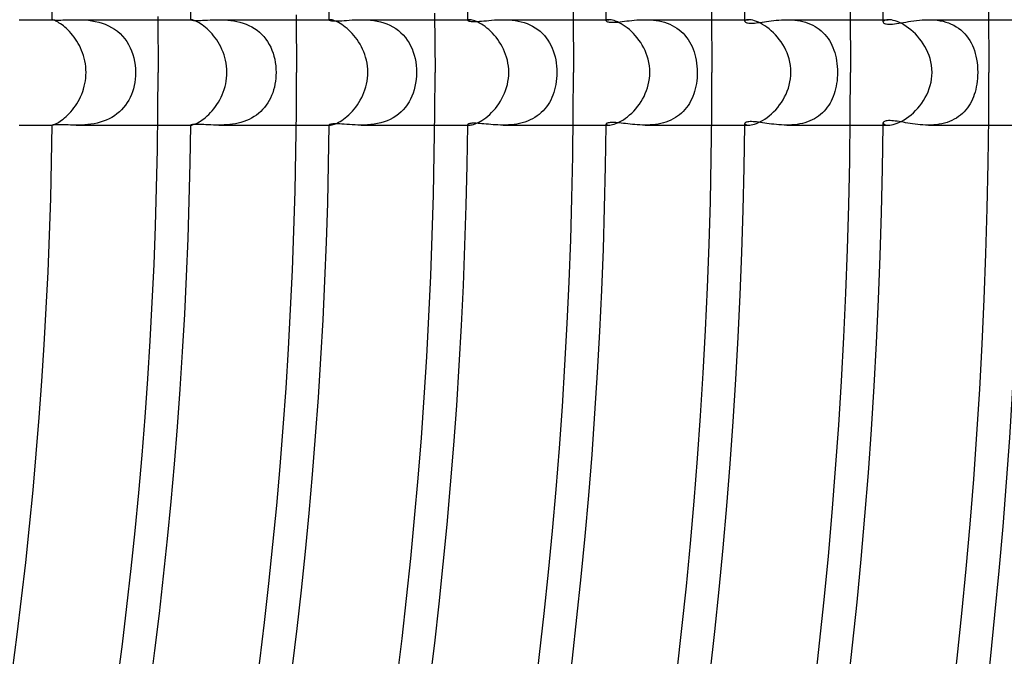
# Model space of a CAD drawing. Header units: millimetres. Extents: x -310 to 310, y -273 to 273.
# Tile 76 of 84: x 169 to 207, y -22 to 2. Entities that reach past the tile are written whole.
import ezdxf

# ---------------------------------------------------------------- set-up
doc = ezdxf.new("R2010")
doc.units = ezdxf.units.MM
doc.layers.add('HIDDEN', color=7, linetype='Continuous')
doc.layers.add('THICK', color=7, linetype='Continuous')

msp = doc.modelspace()

# ---------------------------------------------------------------- linework, layer by layer
at = {"layer": 'HIDDEN'}
for p, q in [((170.488, 2), (170.488, 2)), ((170.488, 2), (170.488, 2)), ((170.488, 2), (170.488, 2)), ((170.488, 2), (170.488, 2)), ((170.488, 2), (170.488, 2)), ((170.488, 2), (170.488, 2)), ((170.488, 2), (170.493, 1.999)), ((170.493, 1.999), (170.508, 1.996)), ((170.508, 1.996), (170.533, 1.993)), ((170.533, 1.993), (170.569, 1.99)), ((170.569, 1.99), (170.614, 1.987)), ((170.614, 1.987), (170.67, 1.985)), ((170.67, 1.985), (170.735, 1.985)), ((170.735, 1.985), (170.81, 1.986)), ((170.81, 1.986), (170.893, 1.988)), ((170.893, 1.988), (170.983, 1.991)), ((170.983, 1.991), (171.079, 1.994)), ((171.079, 1.994), (171.181, 1.997)), ((171.181, 1.997), (171.287, 1.999)), ((171.287, 1.999), (171.398, 2)), ((171.398, 2), (171.51, 1.999)), ((171.398, 2), (174.489, 2)), ((171.51, 1.999), (171.627, 1.995)), ((171.627, 1.995), (171.746, 1.988)), ((171.746, 1.988), (171.87, 1.976)), ((171.87, 1.976), (171.995, 1.959)), ((171.995, 1.959), (172.122, 1.936)), ((172.122, 1.936), (172.25, 1.906)), ((172.25, 1.906), (172.377, 1.869)), ((172.377, 1.869), (172.502, 1.824)), ((175.74, 1.999), (175.739, 1.998)), ((175.739, 1.998), (175.739, 1.997)), ((175.739, 1.997), (175.743, 1.993)), ((175.741, 1.999), (175.74, 1.999)), ((175.743, 2), (175.741, 1.999)), ((175.746, 2), (175.743, 2)), ((175.743, 1.993), (175.755, 1.989)), ((175.749, 2), (175.746, 2)), ((175.755, 1.989), (175.777, 1.984)), ((175.777, 1.984), (175.807, 1.979)), ((175.807, 1.979), (175.847, 1.975)), ((175.847, 1.975), (175.897, 1.972)), ((175.897, 1.972), (175.957, 1.971)), ((175.957, 1.971), (176.028, 1.971)), ((176.028, 1.971), (176.106, 1.973)), ((176.106, 1.973), (176.19, 1.977)), ((176.19, 1.977), (176.281, 1.981)), ((176.281, 1.981), (176.377, 1.986)), ((176.377, 1.986), (176.478, 1.991)), ((176.478, 1.991), (176.583, 1.996)), ((176.583, 1.996), (176.692, 1.999)), ((176.692, 1.999), (176.804, 2)), ((176.804, 2), (176.914, 1.999)), ((176.804, 2), (179.739, 2)), ((176.914, 1.999), (177.026, 1.995)), ((177.026, 1.995), (177.14, 1.987)), ((177.14, 1.987), (177.255, 1.975)), ((177.255, 1.975), (177.372, 1.958)), ((177.372, 1.958), (177.489, 1.936)), ((177.489, 1.936), (177.606, 1.908)), ((177.606, 1.908), (177.722, 1.874)), ((177.722, 1.874), (177.835, 1.833)), ((180.99, 1.993), (180.989, 1.99)), ((180.989, 1.99), (180.993, 1.984)), ((180.993, 1.995), (180.99, 1.993)), ((180.997, 1.997), (180.993, 1.995)), ((180.993, 1.984), (181.003, 1.978)), ((181.004, 1.999), (180.997, 1.997)), ((181.003, 1.978), (181.022, 1.971)), ((181.012, 2), (181.004, 1.999)), ((181.021, 2), (181.012, 2)), ((181.022, 1.971), (181.048, 1.965)), ((181.048, 1.965), (181.082, 1.96)), ((181.082, 1.96), (181.125, 1.955)), ((181.125, 1.955), (181.176, 1.953)), ((181.176, 1.953), (181.237, 1.952)), ((181.237, 1.952), (181.305, 1.954)), ((181.305, 1.954), (181.38, 1.957)), ((181.38, 1.957), (181.463, 1.962)), ((181.463, 1.962), (181.552, 1.968)), ((181.552, 1.968), (181.648, 1.975)), ((181.648, 1.975), (181.75, 1.982)), ((181.75, 1.982), (181.856, 1.989)), ((181.856, 1.989), (181.967, 1.995)), ((181.967, 1.995), (182.081, 1.999)), ((182.081, 1.999), (182.198, 2)), ((182.198, 2), (182.317, 1.998)), ((182.198, 2), (184.989, 2)), ((182.317, 1.998), (182.438, 1.993)), ((182.438, 1.993), (182.56, 1.983)), ((182.56, 1.983), (182.684, 1.967)), ((182.684, 1.967), (182.809, 1.945)), ((182.809, 1.945), (182.933, 1.917)), ((182.933, 1.917), (183.055, 1.881)), ((183.055, 1.881), (183.175, 1.838)), ((186.241, 1.984), (186.239, 1.978)), ((186.239, 1.978), (186.243, 1.97)), ((186.247, 1.989), (186.241, 1.984)), ((186.243, 1.97), (186.253, 1.962)), ((186.255, 1.994), (186.247, 1.989)), ((186.253, 1.962), (186.271, 1.953)), ((186.268, 1.997), (186.255, 1.994)), ((186.284, 1.999), (186.268, 1.997)), ((186.271, 1.953), (186.295, 1.945)), ((186.303, 2), (186.284, 1.999)), ((186.295, 1.945), (186.328, 1.939)), ((186.328, 1.939), (186.368, 1.933)), ((186.368, 1.933), (186.417, 1.93)), ((186.417, 1.93), (186.473, 1.929)), ((186.473, 1.929), (186.535, 1.93)), ((186.535, 1.93), (186.605, 1.933)), ((186.605, 1.933), (186.681, 1.938)), ((186.681, 1.938), (186.764, 1.945)), ((186.764, 1.945), (186.852, 1.953)), ((186.852, 1.953), (186.946, 1.962)), ((186.946, 1.962), (187.044, 1.971)), ((187.044, 1.971), (187.146, 1.98)), ((187.146, 1.98), (187.251, 1.988)), ((187.251, 1.988), (187.359, 1.994)), ((187.359, 1.994), (187.47, 1.998)), ((187.47, 1.998), (187.584, 2)), ((187.584, 2), (187.695, 1.998)), ((187.584, 2), (190.239, 2)), ((187.695, 1.998), (187.809, 1.993)), ((187.809, 1.993), (187.923, 1.983)), ((187.923, 1.983), (188.039, 1.968)), ((188.039, 1.968), (188.154, 1.948)), ((188.154, 1.948), (188.269, 1.922)), ((188.269, 1.922), (188.382, 1.89)), ((188.382, 1.89), (188.492, 1.851)), ((191.493, 1.972), (191.49, 1.962)), ((191.49, 1.962), (191.493, 1.952)), ((191.501, 1.981), (191.493, 1.972)), ((191.493, 1.952), (191.502, 1.942)), ((191.515, 1.989), (191.501, 1.981)), ((191.502, 1.942), (191.518, 1.932)), ((191.535, 1.995), (191.515, 1.989)), ((191.518, 1.932), (191.539, 1.923)), ((191.56, 1.999), (191.535, 1.995)), ((191.539, 1.923), (191.568, 1.915)), ((191.591, 2), (191.56, 1.999)), ((191.568, 1.915), (191.603, 1.908)), ((191.603, 1.908), (191.645, 1.904)), ((191.645, 1.904), (191.693, 1.901)), ((191.693, 1.901), (191.747, 1.901)), ((191.747, 1.901), (191.807, 1.903)), ((191.807, 1.903), (191.872, 1.907)), ((191.872, 1.907), (191.943, 1.912)), ((191.943, 1.912), (192.02, 1.92)), ((192.02, 1.92), (192.1, 1.929)), ((192.1, 1.929), (192.185, 1.939)), ((192.185, 1.939), (192.272, 1.95)), ((192.272, 1.95), (192.363, 1.96)), ((192.363, 1.96), (192.457, 1.97)), ((192.457, 1.97), (192.553, 1.98)), ((192.553, 1.98), (192.652, 1.988)), ((192.652, 1.988), (192.753, 1.994)), ((192.753, 1.994), (192.856, 1.998)), ((192.856, 1.998), (192.961, 2)), ((192.961, 2), (193.065, 1.998)), ((192.962, 2), (195.49, 2)), ((193.065, 1.998), (193.171, 1.993)), ((193.171, 1.993), (193.277, 1.984)), ((193.277, 1.984), (193.383, 1.971)), ((193.383, 1.971), (193.489, 1.953)), ((193.489, 1.953), (193.594, 1.93)), ((193.594, 1.93), (193.698, 1.901)), ((193.698, 1.901), (193.799, 1.868)), ((193.799, 1.868), (193.896, 1.829)), ((196.744, 1.956), (196.74, 1.941)), ((196.74, 1.941), (196.744, 1.929)), ((196.757, 1.97), (196.744, 1.956)), ((196.744, 1.929), (196.753, 1.916)), ((196.753, 1.916), (196.768, 1.904)), ((196.777, 1.982), (196.757, 1.97)), ((196.768, 1.904), (196.79, 1.893)), ((196.805, 1.991), (196.777, 1.982)), ((196.79, 1.893), (196.818, 1.884)), ((196.841, 1.998), (196.805, 1.991)), ((196.818, 1.884), (196.852, 1.876)), ((196.885, 2), (196.841, 1.998)), ((196.852, 1.876), (196.892, 1.871)), ((196.892, 1.871), (196.939, 1.868)), ((196.939, 1.868), (196.99, 1.867)), ((196.99, 1.867), (197.048, 1.869)), ((197.048, 1.869), (197.111, 1.873)), ((197.111, 1.873), (197.18, 1.88)), ((197.18, 1.88), (197.252, 1.888)), ((197.252, 1.888), (197.328, 1.898)), ((197.328, 1.898), (197.407, 1.909)), ((197.407, 1.909), (197.489, 1.921)), ((197.489, 1.921), (197.573, 1.933)), ((197.573, 1.933), (197.66, 1.945)), ((197.66, 1.945), (197.749, 1.957)), ((197.749, 1.957), (197.841, 1.968)), ((197.841, 1.968), (197.935, 1.979)), ((197.935, 1.979), (198.032, 1.987)), ((198.032, 1.987), (198.131, 1.994)), ((198.131, 1.994), (198.231, 1.998)), ((198.231, 1.998), (198.334, 2)), ((198.334, 2), (198.435, 1.998)), ((198.335, 2), (200.74, 2)), ((198.435, 1.998), (198.537, 1.993)), ((198.537, 1.993), (198.639, 1.984)), ((198.639, 1.984), (198.741, 1.971)), ((198.741, 1.971), (198.843, 1.953)), ((198.843, 1.953), (198.943, 1.931)), ((198.943, 1.931), (199.041, 1.904)), ((199.041, 1.904), (199.137, 1.871)), ((199.137, 1.871), (199.231, 1.834)), ((201.996, 1.936), (201.991, 1.916)), ((201.991, 1.916), (201.994, 1.9)), ((201.994, 1.9), (202.004, 1.885)), ((202.012, 1.956), (201.996, 1.936)), ((202.004, 1.885), (202.02, 1.871)), ((202.039, 1.973), (202.012, 1.956)), ((202.02, 1.871), (202.042, 1.858)), ((202.077, 1.987), (202.039, 1.973)), ((202.125, 1.997), (202.077, 1.987)), ((202.183, 2), (202.125, 1.997)), ((202.579, 1.864), (202.665, 1.878)), ((202.665, 1.878), (202.755, 1.894)), ((202.755, 1.894), (202.847, 1.91)), ((202.847, 1.91), (202.944, 1.926)), ((202.944, 1.926), (203.044, 1.942)), ((203.044, 1.942), (203.147, 1.957)), ((203.147, 1.957), (203.254, 1.971)), ((203.254, 1.971), (203.363, 1.983)), ((203.363, 1.983), (203.474, 1.992)), ((203.474, 1.992), (203.587, 1.998)), ((203.587, 1.998), (203.702, 2)), ((203.702, 2), (203.814, 1.998)), ((203.703, 2), (205.99, 2)), ((203.814, 1.998), (203.926, 1.991)), ((203.926, 1.991), (204.038, 1.979)), ((204.038, 1.979), (204.15, 1.962)), ((204.15, 1.962), (204.259, 1.939)), ((204.259, 1.939), (204.367, 1.91)), ((204.367, 1.91), (204.472, 1.875)), ((204.472, 1.875), (204.573, 1.834)), ((172.502, 1.824), (172.624, 1.771)), ((172.624, 1.771), (172.741, 1.709)), ((172.741, 1.709), (172.853, 1.64)), ((172.853, 1.64), (172.96, 1.561)), ((172.96, 1.561), (173.061, 1.474)), ((177.835, 1.833), (177.946, 1.785)), ((177.946, 1.785), (178.052, 1.731)), ((178.052, 1.731), (178.156, 1.669)), ((178.156, 1.669), (178.254, 1.6)), ((178.254, 1.6), (178.346, 1.525)), ((178.346, 1.525), (178.433, 1.444)), ((183.175, 1.838), (183.292, 1.787)), ((183.292, 1.787), (183.404, 1.728)), ((183.404, 1.728), (183.511, 1.662)), ((183.511, 1.662), (183.612, 1.588)), ((183.612, 1.588), (183.707, 1.507)), ((183.707, 1.507), (183.795, 1.419)), ((188.492, 1.851), (188.599, 1.806)), ((188.599, 1.806), (188.702, 1.755)), ((188.702, 1.755), (188.801, 1.697)), ((188.801, 1.697), (188.895, 1.633)), ((188.895, 1.633), (188.984, 1.562)), ((188.984, 1.562), (189.067, 1.485)), ((193.896, 1.829), (193.991, 1.784)), ((193.991, 1.784), (194.082, 1.734)), ((194.082, 1.734), (194.17, 1.679)), ((194.17, 1.679), (194.253, 1.618)), ((194.253, 1.618), (194.332, 1.553)), ((194.332, 1.553), (194.405, 1.483)), ((199.231, 1.834), (199.321, 1.791)), ((199.321, 1.791), (199.408, 1.743)), ((199.408, 1.743), (199.49, 1.691)), ((199.49, 1.691), (199.569, 1.634)), ((199.569, 1.634), (199.644, 1.573)), ((199.644, 1.573), (199.714, 1.507)), ((199.714, 1.507), (199.781, 1.437)), ((202.042, 1.858), (202.072, 1.847)), ((202.072, 1.847), (202.109, 1.838)), ((202.109, 1.838), (202.155, 1.831)), ((202.155, 1.831), (202.209, 1.828)), ((202.209, 1.828), (202.272, 1.829)), ((202.272, 1.829), (202.342, 1.833)), ((202.342, 1.833), (202.417, 1.841)), ((202.417, 1.841), (202.496, 1.852)), ((202.496, 1.852), (202.579, 1.864)), ((204.573, 1.834), (204.67, 1.787)), ((204.67, 1.787), (204.762, 1.734)), ((204.762, 1.734), (204.851, 1.675)), ((204.851, 1.675), (204.934, 1.61)), ((204.934, 1.61), (205.012, 1.54)), ((205.012, 1.54), (205.085, 1.466)), ((173.061, 1.474), (173.154, 1.38)), ((173.154, 1.38), (173.239, 1.279)), ((173.239, 1.279), (173.316, 1.171)), ((173.316, 1.171), (173.386, 1.057)), ((178.433, 1.444), (178.513, 1.357)), ((178.513, 1.357), (178.587, 1.264)), ((178.587, 1.264), (178.655, 1.166)), ((178.655, 1.166), (178.716, 1.064)), ((183.795, 1.419), (183.876, 1.324)), ((183.876, 1.324), (183.95, 1.224)), ((183.95, 1.224), (184.017, 1.118)), ((189.067, 1.485), (189.145, 1.404)), ((189.145, 1.404), (189.216, 1.317)), ((189.216, 1.317), (189.282, 1.225)), ((189.282, 1.225), (189.342, 1.128)), ((189.342, 1.128), (189.395, 1.028)), ((194.405, 1.483), (194.474, 1.408)), ((194.474, 1.408), (194.538, 1.329)), ((194.538, 1.329), (194.597, 1.247)), ((194.597, 1.247), (194.651, 1.16)), ((194.651, 1.16), (194.701, 1.071)), ((199.781, 1.437), (199.842, 1.363)), ((199.842, 1.363), (199.899, 1.285)), ((199.899, 1.285), (199.952, 1.204)), ((199.952, 1.204), (200, 1.12)), ((200, 1.12), (200.044, 1.033)), ((205.085, 1.466), (205.153, 1.386)), ((205.153, 1.386), (205.215, 1.302)), ((205.215, 1.302), (205.272, 1.214)), ((205.272, 1.214), (205.323, 1.122)), ((205.323, 1.122), (205.37, 1.026)), ((173.386, 1.057), (173.447, 0.938)), ((173.447, 0.938), (173.5, 0.814)), ((173.5, 0.814), (173.545, 0.685)), ((178.716, 1.064), (178.77, 0.958)), ((178.77, 0.958), (178.818, 0.847)), ((178.818, 0.847), (178.859, 0.733)), ((184.017, 1.118), (184.077, 1.007)), ((184.077, 1.007), (184.129, 0.892)), ((184.129, 0.892), (184.174, 0.773)), ((184.174, 0.773), (184.212, 0.65)), ((189.395, 1.028), (189.443, 0.924)), ((189.443, 0.924), (189.485, 0.816)), ((189.485, 0.816), (189.521, 0.706)), ((194.701, 1.071), (194.745, 0.978)), ((194.745, 0.978), (194.785, 0.883)), ((194.785, 0.883), (194.82, 0.784)), ((194.82, 0.784), (194.851, 0.682)), ((200.044, 1.033), (200.084, 0.942)), ((200.084, 0.942), (200.12, 0.848)), ((200.12, 0.848), (200.152, 0.751)), ((200.152, 0.751), (200.18, 0.651)), ((205.37, 1.026), (205.411, 0.927)), ((205.411, 0.927), (205.448, 0.825)), ((205.448, 0.825), (205.48, 0.72)), ((173.545, 0.685), (173.581, 0.553)), ((173.581, 0.553), (173.61, 0.417)), ((173.61, 0.417), (173.631, 0.28)), ((178.859, 0.733), (178.894, 0.616)), ((178.894, 0.616), (178.923, 0.496)), ((178.923, 0.496), (178.945, 0.374)), ((178.945, 0.374), (178.961, 0.251)), ((184.212, 0.65), (184.243, 0.524)), ((184.243, 0.524), (184.267, 0.395)), ((184.267, 0.395), (184.285, 0.264)), ((189.521, 0.706), (189.552, 0.592)), ((189.552, 0.592), (189.577, 0.476)), ((189.577, 0.476), (189.596, 0.359)), ((194.851, 0.682), (194.878, 0.577)), ((194.878, 0.577), (194.9, 0.468)), ((194.9, 0.468), (194.917, 0.355)), ((200.18, 0.651), (200.204, 0.547)), ((200.204, 0.547), (200.223, 0.441)), ((200.223, 0.441), (200.239, 0.332)), ((205.48, 0.72), (205.507, 0.611)), ((205.507, 0.611), (205.53, 0.497)), ((205.53, 0.497), (205.549, 0.379)), ((205.549, 0.379), (205.562, 0.256)), ((173.631, 0.28), (173.643, 0.14)), ((173.643, 0.14), (173.647, 0)), ((173.647, 0), (173.643, -0.127)), ((178.961, 0.251), (178.97, 0.126)), ((178.97, 0.126), (178.974, 0)), ((178.974, 0), (178.971, -0.113)), ((184.285, 0.264), (184.295, 0.132)), ((184.295, 0.132), (184.298, 0)), ((184.298, 0), (184.295, -0.136)), ((189.596, 0.359), (189.61, 0.24)), ((189.61, 0.24), (189.618, 0.12)), ((189.618, 0.12), (189.621, 0)), ((189.621, 0), (189.618, -0.115)), ((194.917, 0.355), (194.93, 0.24)), ((194.93, 0.24), (194.938, 0.121)), ((194.938, 0.121), (194.941, 0)), ((194.941, 0), (194.939, -0.106)), ((200.239, 0.332), (200.25, 0.221)), ((200.25, 0.221), (200.256, 0.111)), ((200.256, 0.111), (200.258, 0)), ((200.258, 0), (200.256, -0.106)), ((205.562, 0.256), (205.57, 0.13)), ((205.57, 0.13), (205.573, 0)), ((205.573, 0), (205.571, -0.116)), ((173.633, -0.254), (173.617, -0.378)), ((173.643, -0.127), (173.633, -0.254)), ((178.951, -0.338), (178.932, -0.449)), ((178.963, -0.226), (178.951, -0.338)), ((178.971, -0.113), (178.963, -0.226)), ((184.284, -0.271), (184.266, -0.405)), ((184.295, -0.136), (184.284, -0.271)), ((189.598, -0.343), (189.581, -0.453)), ((189.611, -0.231), (189.598, -0.343)), ((189.618, -0.115), (189.611, -0.231)), ((194.922, -0.315), (194.908, -0.419)), ((194.933, -0.211), (194.922, -0.315)), ((194.939, -0.106), (194.933, -0.211)), ((200.24, -0.317), (200.226, -0.422)), ((200.25, -0.212), (200.24, -0.317)), ((200.256, -0.106), (200.25, -0.212)), ((205.554, -0.338), (205.539, -0.445)), ((205.564, -0.229), (205.554, -0.338)), ((205.571, -0.116), (205.564, -0.229)), ((173.53, -0.731), (173.489, -0.841)), ((173.565, -0.617), (173.53, -0.731)), ((173.594, -0.499), (173.565, -0.617)), ((173.617, -0.378), (173.594, -0.499)), ((178.88, -0.666), (178.846, -0.772)), ((178.909, -0.558), (178.88, -0.666)), ((178.932, -0.449), (178.909, -0.558)), ((184.209, -0.662), (184.17, -0.784)), ((184.24, -0.536), (184.209, -0.662)), ((184.266, -0.405), (184.24, -0.536)), ((189.533, -0.665), (189.502, -0.765)), ((189.559, -0.56), (189.533, -0.665)), ((189.581, -0.453), (189.559, -0.56)), ((194.84, -0.721), (194.809, -0.818)), ((194.867, -0.622), (194.84, -0.721)), ((194.89, -0.521), (194.867, -0.622)), ((194.908, -0.419), (194.89, -0.521)), ((200.16, -0.723), (200.13, -0.818)), ((200.186, -0.626), (200.16, -0.723)), ((200.208, -0.525), (200.186, -0.626)), ((200.226, -0.422), (200.208, -0.525)), ((205.473, -0.744), (205.444, -0.837)), ((205.499, -0.647), (205.473, -0.744)), ((205.521, -0.548), (205.499, -0.647)), ((205.539, -0.445), (205.521, -0.548)), ((173.39, -1.049), (173.331, -1.148)), ((173.443, -0.947), (173.39, -1.049)), ((173.489, -0.841), (173.443, -0.947)), ((178.713, -1.068), (178.659, -1.16)), ((178.763, -0.973), (178.713, -1.068)), ((178.807, -0.874), (178.763, -0.973)), ((178.846, -0.772), (178.807, -0.874)), ((184.073, -1.014), (184.015, -1.122)), ((184.125, -0.902), (184.073, -1.014)), ((184.17, -0.784), (184.125, -0.902)), ((189.385, -1.048), (189.337, -1.136)), ((189.429, -0.957), (189.385, -1.048)), ((189.468, -0.863), (189.429, -0.957)), ((189.502, -0.765), (189.468, -0.863)), ((194.691, -1.09), (194.643, -1.175)), ((194.734, -1.002), (194.691, -1.09)), ((194.773, -0.911), (194.734, -1.002)), ((194.809, -0.818), (194.773, -0.911)), ((200.018, -1.085), (199.974, -1.168)), ((200.06, -1), (200.018, -1.085)), ((200.097, -0.911), (200.06, -1)), ((200.13, -0.818), (200.097, -0.911)), ((205.332, -1.105), (205.287, -1.188)), ((205.373, -1.018), (205.332, -1.105)), ((205.411, -0.929), (205.373, -1.018)), ((205.444, -0.837), (205.411, -0.929)), ((173.117, -1.419), (173.033, -1.499)), ((173.195, -1.333), (173.117, -1.419)), ((173.266, -1.243), (173.195, -1.333)), ((173.331, -1.148), (173.266, -1.243)), ((178.391, -1.484), (178.312, -1.554)), ((178.466, -1.41), (178.391, -1.484)), ((178.535, -1.331), (178.466, -1.41)), ((178.599, -1.248), (178.535, -1.331)), ((178.659, -1.16), (178.599, -1.248)), ((183.799, -1.415), (183.713, -1.501)), ((183.878, -1.322), (183.799, -1.415)), ((183.95, -1.224), (183.878, -1.322)), ((184.015, -1.122), (183.95, -1.224)), ((189.098, -1.455), (189.026, -1.525)), ((189.165, -1.38), (189.098, -1.455)), ((189.227, -1.302), (189.165, -1.38)), ((189.284, -1.221), (189.227, -1.302)), ((189.337, -1.136), (189.284, -1.221)), ((194.41, -1.477), (194.342, -1.543)), ((194.475, -1.407), (194.41, -1.477)), ((194.535, -1.333), (194.475, -1.407)), ((194.591, -1.256), (194.535, -1.333)), ((194.643, -1.175), (194.591, -1.256)), ((199.753, -1.467), (199.687, -1.534)), ((199.814, -1.398), (199.753, -1.467)), ((199.872, -1.324), (199.814, -1.398)), ((199.925, -1.248), (199.872, -1.324)), ((199.974, -1.168), (199.925, -1.248)), ((205.061, -1.491), (204.994, -1.557)), ((205.124, -1.421), (205.061, -1.491)), ((205.183, -1.347), (205.124, -1.421)), ((205.237, -1.269), (205.183, -1.347)), ((205.287, -1.188), (205.237, -1.269)), ((172.423, -1.854), (172.308, -1.89)), ((172.535, -1.811), (172.423, -1.854)), ((172.644, -1.761), (172.535, -1.811)), ((172.749, -1.705), (172.644, -1.761)), ((172.849, -1.642), (172.749, -1.705)), ((172.944, -1.574), (172.849, -1.642)), ((173.033, -1.499), (172.944, -1.574)), ((177.749, -1.865), (177.645, -1.897)), ((177.851, -1.827), (177.749, -1.865)), ((177.95, -1.783), (177.851, -1.827)), ((178.047, -1.734), (177.95, -1.783)), ((178.14, -1.679), (178.047, -1.734)), ((178.229, -1.619), (178.14, -1.679)), ((178.312, -1.554), (178.229, -1.619)), ((183.189, -1.833), (183.069, -1.877)), ((183.305, -1.781), (183.189, -1.833)), ((183.415, -1.722), (183.305, -1.781)), ((183.52, -1.656), (183.415, -1.722)), ((183.62, -1.582), (183.52, -1.656)), ((183.713, -1.501), (183.62, -1.582)), ((188.506, -1.846), (188.408, -1.882)), ((188.603, -1.805), (188.506, -1.846)), ((188.696, -1.759), (188.603, -1.805)), ((188.784, -1.707), (188.696, -1.759)), ((188.869, -1.651), (188.784, -1.707)), ((188.949, -1.591), (188.869, -1.651)), ((189.026, -1.525), (188.949, -1.591)), ((193.847, -1.849), (193.753, -1.884)), ((193.938, -1.81), (193.847, -1.849)), ((194.026, -1.766), (193.938, -1.81)), ((194.111, -1.717), (194.026, -1.766)), ((194.192, -1.663), (194.111, -1.717)), ((194.269, -1.606), (194.192, -1.663)), ((194.342, -1.543), (194.269, -1.606)), ((199.211, -1.842), (199.119, -1.878)), ((199.299, -1.802), (199.211, -1.842)), ((199.384, -1.757), (199.299, -1.802)), ((199.465, -1.708), (199.384, -1.757)), ((199.543, -1.654), (199.465, -1.708)), ((199.617, -1.596), (199.543, -1.654)), ((199.687, -1.534), (199.617, -1.596)), ((202.04, -1.859), (202.018, -1.872)), ((202.068, -1.848), (202.04, -1.859)), ((202.103, -1.839), (202.068, -1.848)), ((202.146, -1.832), (202.103, -1.839)), ((202.197, -1.829), (202.146, -1.832)), ((202.254, -1.829), (202.197, -1.829)), ((202.315, -1.832), (202.254, -1.829)), ((202.381, -1.837), (202.315, -1.832)), ((202.45, -1.845), (202.381, -1.837)), ((202.523, -1.855), (202.45, -1.845)), ((202.598, -1.867), (202.523, -1.855)), ((204.504, -1.863), (204.41, -1.897)), ((204.595, -1.824), (204.504, -1.863)), ((204.683, -1.78), (204.595, -1.824)), ((204.767, -1.731), (204.683, -1.78)), ((204.847, -1.677), (204.767, -1.731)), ((204.923, -1.619), (204.847, -1.677)), ((204.994, -1.557), (204.923, -1.619)), ((170.492, -1.999), (170.488, -2)), ((170.488, -2), (170.488, -2)), ((170.488, -2), (170.488, -2)), ((170.488, -2), (170.488, -2)), ((170.488, -2), (170.488, -2)), ((170.488, -2), (170.488, -2)), ((170.488, -2), (170.488, -2)), ((170.505, -1.997), (170.492, -1.999)), ((170.526, -1.994), (170.505, -1.997)), ((170.555, -1.991), (170.526, -1.994)), ((170.594, -1.988), (170.555, -1.991)), ((170.641, -1.986), (170.594, -1.988)), ((170.697, -1.985), (170.641, -1.986)), ((170.761, -1.985), (170.697, -1.985)), ((170.833, -1.986), (170.761, -1.985)), ((170.911, -1.988), (170.833, -1.986)), ((170.997, -1.991), (170.911, -1.988)), ((171.089, -1.994), (170.997, -1.991)), ((171.187, -1.997), (171.089, -1.994)), ((171.291, -1.999), (171.187, -1.997)), ((171.399, -2), (171.291, -1.999)), ((171.398, -2), (174.489, -2)), ((171.505, -1.999), (171.399, -2)), ((171.614, -1.996), (171.505, -1.999)), ((171.727, -1.989), (171.614, -1.996)), ((171.841, -1.979), (171.727, -1.989)), ((171.957, -1.965), (171.841, -1.979)), ((172.075, -1.945), (171.957, -1.965)), ((172.192, -1.921), (172.075, -1.945)), ((172.308, -1.89), (172.192, -1.921)), ((175.743, -1.994), (175.739, -1.997)), ((175.739, -1.997), (175.739, -1.998)), ((175.739, -1.998), (175.74, -1.999)), ((175.74, -1.999), (175.741, -1.999)), ((175.741, -1.999), (175.743, -2)), ((175.754, -1.989), (175.743, -1.994)), ((175.743, -2), (175.746, -2)), ((175.746, -2), (175.749, -2)), ((175.774, -1.985), (175.754, -1.989)), ((175.802, -1.98), (175.774, -1.985)), ((175.838, -1.976), (175.802, -1.98)), ((175.883, -1.973), (175.838, -1.976)), ((175.938, -1.971), (175.883, -1.973)), ((176.001, -1.971), (175.938, -1.971)), ((176.072, -1.972), (176.001, -1.971)), ((176.148, -1.975), (176.072, -1.972)), ((176.23, -1.979), (176.148, -1.975)), ((176.316, -1.983), (176.23, -1.979)), ((176.407, -1.988), (176.316, -1.983)), ((176.501, -1.992), (176.407, -1.988)), ((176.599, -1.996), (176.501, -1.992)), ((176.7, -1.999), (176.599, -1.996)), ((176.804, -2), (176.7, -1.999)), ((176.905, -1.999), (176.804, -2)), ((176.804, -2), (179.739, -2)), ((177.008, -1.995), (176.905, -1.999)), ((177.113, -1.989), (177.008, -1.995)), ((177.219, -1.979), (177.113, -1.989)), ((177.325, -1.965), (177.219, -1.979)), ((177.432, -1.948), (177.325, -1.965)), ((177.539, -1.925), (177.432, -1.948)), ((177.645, -1.897), (177.539, -1.925)), ((180.993, -1.984), (180.989, -1.99)), ((180.989, -1.99), (180.99, -1.993)), ((180.99, -1.993), (180.993, -1.995)), ((181.004, -1.977), (180.993, -1.984)), ((180.993, -1.995), (180.997, -1.997)), ((180.997, -1.997), (181.003, -1.999)), ((181.003, -1.999), (181.012, -2)), ((181.023, -1.971), (181.004, -1.977)), ((181.012, -2), (181.021, -2)), ((181.051, -1.964), (181.023, -1.971)), ((181.086, -1.959), (181.051, -1.964)), ((181.131, -1.955), (181.086, -1.959)), ((181.184, -1.953), (181.131, -1.955)), ((181.245, -1.952), (181.184, -1.953)), ((181.313, -1.954), (181.245, -1.952)), ((181.388, -1.957), (181.313, -1.954)), ((181.47, -1.962), (181.388, -1.957)), ((181.558, -1.968), (181.47, -1.962)), ((181.653, -1.975), (181.558, -1.968)), ((181.753, -1.982), (181.653, -1.975)), ((181.857, -1.989), (181.753, -1.982)), ((181.967, -1.995), (181.857, -1.989)), ((182.08, -1.999), (181.967, -1.995)), ((182.198, -2), (182.08, -1.999)), ((182.319, -1.998), (182.198, -2)), ((182.198, -2), (184.989, -2)), ((182.443, -1.992), (182.319, -1.998)), ((182.568, -1.982), (182.443, -1.992)), ((182.695, -1.965), (182.568, -1.982)), ((182.821, -1.943), (182.695, -1.965)), ((182.946, -1.913), (182.821, -1.943)), ((183.069, -1.877), (182.946, -1.913)), ((186.243, -1.97), (186.239, -1.978)), ((186.239, -1.978), (186.241, -1.984)), ((186.241, -1.984), (186.247, -1.989)), ((186.253, -1.962), (186.243, -1.97)), ((186.247, -1.989), (186.255, -1.994)), ((186.269, -1.954), (186.253, -1.962)), ((186.255, -1.994), (186.268, -1.997)), ((186.268, -1.997), (186.284, -1.999)), ((186.292, -1.946), (186.269, -1.954)), ((186.284, -1.999), (186.303, -2)), ((186.322, -1.94), (186.292, -1.946)), ((186.359, -1.935), (186.322, -1.94)), ((186.401, -1.931), (186.359, -1.935)), ((186.45, -1.929), (186.401, -1.931)), ((186.505, -1.929), (186.45, -1.929)), ((186.566, -1.931), (186.505, -1.929)), ((186.633, -1.934), (186.566, -1.931)), ((186.704, -1.94), (186.633, -1.934)), ((186.779, -1.946), (186.704, -1.94)), ((186.857, -1.953), (186.779, -1.946)), ((186.939, -1.961), (186.857, -1.953)), ((187.024, -1.969), (186.939, -1.961)), ((187.111, -1.977), (187.024, -1.969)), ((187.2, -1.984), (187.111, -1.977)), ((187.292, -1.99), (187.2, -1.984)), ((187.387, -1.995), (187.292, -1.99)), ((187.484, -1.999), (187.387, -1.995)), ((187.583, -2), (187.484, -1.999)), ((187.685, -1.999), (187.583, -2)), ((187.584, -2), (190.24, -2)), ((187.788, -1.994), (187.685, -1.999)), ((187.892, -1.986), (187.788, -1.994)), ((187.996, -1.974), (187.892, -1.986)), ((188.101, -1.958), (187.996, -1.974)), ((188.205, -1.938), (188.101, -1.958)), ((188.307, -1.912), (188.205, -1.938)), ((188.408, -1.882), (188.307, -1.912)), ((191.493, -1.952), (191.49, -1.962)), ((191.49, -1.962), (191.493, -1.972)), ((191.502, -1.942), (191.493, -1.952)), ((191.493, -1.972), (191.501, -1.981)), ((191.501, -1.981), (191.515, -1.989)), ((191.517, -1.932), (191.502, -1.942)), ((191.515, -1.989), (191.535, -1.995)), ((191.537, -1.923), (191.517, -1.932)), ((191.535, -1.995), (191.56, -1.999)), ((191.565, -1.915), (191.537, -1.923)), ((191.56, -1.999), (191.591, -2)), ((191.598, -1.909), (191.565, -1.915)), ((191.637, -1.904), (191.598, -1.909)), ((191.682, -1.902), (191.637, -1.904)), ((191.733, -1.901), (191.682, -1.902)), ((191.789, -1.902), (191.733, -1.901)), ((191.85, -1.905), (191.789, -1.902)), ((191.917, -1.91), (191.85, -1.905)), ((191.988, -1.917), (191.917, -1.91)), ((192.063, -1.925), (191.988, -1.917)), ((192.142, -1.934), (192.063, -1.925)), ((192.223, -1.944), (192.142, -1.934)), ((192.308, -1.954), (192.223, -1.944)), ((192.395, -1.964), (192.308, -1.954)), ((192.484, -1.973), (192.395, -1.964)), ((192.575, -1.982), (192.484, -1.973)), ((192.669, -1.989), (192.575, -1.982)), ((192.764, -1.995), (192.669, -1.989)), ((192.862, -1.999), (192.764, -1.995)), ((192.961, -2), (192.862, -1.999)), ((193.059, -1.999), (192.961, -2)), ((192.962, -2), (195.49, -2)), ((193.159, -1.994), (193.059, -1.999)), ((193.26, -1.986), (193.159, -1.994)), ((193.36, -1.974), (193.26, -1.986)), ((193.46, -1.959), (193.36, -1.974)), ((193.559, -1.938), (193.46, -1.959)), ((193.657, -1.913), (193.559, -1.938)), ((193.753, -1.884), (193.657, -1.913)), ((196.744, -1.928), (196.74, -1.941)), ((196.74, -1.941), (196.744, -1.956)), ((196.754, -1.915), (196.744, -1.928)), ((196.744, -1.956), (196.756, -1.97)), ((196.77, -1.903), (196.754, -1.915)), ((196.756, -1.97), (196.777, -1.982)), ((196.793, -1.892), (196.77, -1.903)), ((196.777, -1.982), (196.805, -1.991)), ((196.822, -1.883), (196.793, -1.892)), ((196.805, -1.991), (196.841, -1.998)), ((196.857, -1.876), (196.822, -1.883)), ((196.841, -1.998), (196.885, -2)), ((196.899, -1.871), (196.857, -1.876)), ((196.947, -1.868), (196.899, -1.871)), ((197, -1.867), (196.947, -1.868)), ((197.06, -1.869), (197, -1.867)), ((197.124, -1.874), (197.06, -1.869)), ((197.193, -1.881), (197.124, -1.874)), ((197.265, -1.89), (197.193, -1.881)), ((197.341, -1.9), (197.265, -1.89)), ((197.419, -1.911), (197.341, -1.9)), ((197.5, -1.922), (197.419, -1.911)), ((197.583, -1.934), (197.5, -1.922)), ((197.669, -1.946), (197.583, -1.934)), ((197.757, -1.958), (197.669, -1.946)), ((197.848, -1.969), (197.757, -1.958)), ((197.941, -1.979), (197.848, -1.969)), ((198.037, -1.988), (197.941, -1.979)), ((198.134, -1.994), (198.037, -1.988)), ((198.234, -1.998), (198.134, -1.994)), ((198.334, -2), (198.234, -1.998)), ((198.433, -1.998), (198.334, -2)), ((198.335, -2), (200.74, -2)), ((198.532, -1.994), (198.433, -1.998)), ((198.632, -1.985), (198.532, -1.994)), ((198.732, -1.972), (198.632, -1.985)), ((198.831, -1.956), (198.732, -1.972)), ((198.929, -1.934), (198.831, -1.956)), ((199.025, -1.908), (198.929, -1.934)), ((199.119, -1.878), (199.025, -1.908)), ((201.994, -1.9), (201.991, -1.916)), ((201.991, -1.916), (201.996, -1.936)), ((202.003, -1.886), (201.994, -1.9)), ((201.996, -1.936), (202.012, -1.956)), ((202.018, -1.872), (202.003, -1.886)), ((202.012, -1.956), (202.039, -1.973)), ((202.039, -1.973), (202.076, -1.987)), ((202.076, -1.987), (202.125, -1.997)), ((202.125, -1.997), (202.183, -2)), ((202.675, -1.88), (202.598, -1.867)), ((202.755, -1.894), (202.675, -1.88)), ((202.839, -1.908), (202.755, -1.894)), ((202.925, -1.923), (202.839, -1.908)), ((203.015, -1.937), (202.925, -1.923)), ((203.107, -1.951), (203.015, -1.937)), ((203.201, -1.964), (203.107, -1.951)), ((203.298, -1.976), (203.201, -1.964)), ((203.397, -1.986), (203.298, -1.976)), ((203.497, -1.993), (203.397, -1.986)), ((203.599, -1.998), (203.497, -1.993)), ((203.702, -2), (203.599, -1.998)), ((203.804, -1.998), (203.702, -2)), ((203.703, -2), (205.99, -2)), ((203.908, -1.993), (203.804, -1.998)), ((204.01, -1.983), (203.908, -1.993)), ((204.112, -1.969), (204.01, -1.983)), ((204.213, -1.95), (204.112, -1.969)), ((204.313, -1.926), (204.213, -1.95)), ((204.41, -1.897), (204.313, -1.926))]:
    msp.add_line(p, q, dxfattribs=at)
for radius, start, end in [(186.25, 0.60865, 0.61524), (191.5, 0.58711, 0.5984), (196.75, 0.56534, 0.58241), (202, 0.54339, 0.56729), (186.25, 359.38476, 359.39135), (191.5, 359.4016, 359.41289), (196.75, 359.41759, 359.43466), (202, 359.43271, 359.45661)]:
    msp.add_arc((0, 0), radius, start, end, dxfattribs=at)
at = {"layer": 'THICK'}
for p, q in [((184.986, 2.244), (185, 0)), ((190.236, 2.308), (190.25, 0)), ((195.486, 2.371), (195.5, 0)), ((200.735, 2.435), (200.75, 0)), ((205.985, 2.499), (206, 0)), ((169.238, 2), (170.488, 2)), ((170.492, 1.999), (170.488, 2)), ((170.502, 1.997), (170.492, 1.999)), ((170.517, 1.992), (170.502, 1.997)), ((170.537, 1.986), (170.517, 1.992)), ((170.563, 1.976), (170.537, 1.986)), ((170.593, 1.963), (170.563, 1.976)), ((170.628, 1.947), (170.593, 1.963)), ((170.667, 1.927), (170.628, 1.947)), ((170.711, 1.902), (170.667, 1.927)), ((170.758, 1.874), (170.711, 1.902)), ((170.808, 1.841), (170.758, 1.874)), ((174.487, 2.117), (174.5, 0)), ((174.489, 2), (175.749, 2)), ((175.763, 1.999), (175.749, 2)), ((175.782, 1.996), (175.763, 1.999)), ((175.807, 1.99), (175.782, 1.996)), ((175.837, 1.981), (175.807, 1.99)), ((175.873, 1.969), (175.837, 1.981)), ((175.913, 1.952), (175.873, 1.969)), ((175.958, 1.932), (175.913, 1.952)), ((176.007, 1.907), (175.958, 1.932)), ((176.059, 1.877), (176.007, 1.907)), ((176.115, 1.843), (176.059, 1.877)), ((179.737, 2.18), (179.75, 0)), ((179.739, 2), (181.021, 2)), ((181.044, 1.999), (181.021, 2)), ((181.072, 1.995), (181.044, 1.999)), ((181.106, 1.988), (181.072, 1.995)), ((181.145, 1.977), (181.106, 1.988)), ((181.189, 1.962), (181.145, 1.977)), ((181.237, 1.943), (181.189, 1.962)), ((181.29, 1.919), (181.237, 1.943)), ((181.346, 1.89), (181.29, 1.919)), ((181.406, 1.856), (181.346, 1.89)), ((184.989, 2), (186.303, 2)), ((186.333, 1.999), (186.303, 2)), ((186.37, 1.994), (186.333, 1.999)), ((186.412, 1.985), (186.37, 1.994)), ((186.459, 1.972), (186.412, 1.985)), ((186.511, 1.955), (186.459, 1.972)), ((186.568, 1.932), (186.511, 1.955)), ((186.629, 1.905), (186.568, 1.932)), ((186.693, 1.872), (186.629, 1.905)), ((186.759, 1.833), (186.693, 1.872)), ((190.239, 2), (191.591, 2)), ((191.631, 1.998), (191.591, 2)), ((191.677, 1.992), (191.631, 1.998)), ((191.729, 1.982), (191.677, 1.992)), ((191.786, 1.966), (191.729, 1.982)), ((191.848, 1.944), (191.786, 1.966)), ((191.915, 1.917), (191.848, 1.944)), ((191.985, 1.884), (191.915, 1.917)), ((192.059, 1.844), (191.985, 1.884)), ((195.49, 2), (196.885, 2)), ((196.933, 1.998), (196.885, 2)), ((196.987, 1.991), (196.933, 1.998)), ((197.047, 1.979), (196.987, 1.991)), ((197.113, 1.96), (197.047, 1.979)), ((197.183, 1.936), (197.113, 1.96)), ((197.258, 1.905), (197.183, 1.936)), ((197.336, 1.867), (197.258, 1.905)), ((197.416, 1.823), (197.336, 1.867)), ((200.74, 2), (202.183, 2)), ((202.239, 1.997), (202.183, 2)), ((202.302, 1.989), (202.239, 1.997)), ((202.371, 1.975), (202.302, 1.989)), ((202.445, 1.954), (202.371, 1.975)), ((202.523, 1.927), (202.445, 1.954)), ((202.606, 1.892), (202.523, 1.927)), ((202.691, 1.85), (202.606, 1.892)), ((205.99, 2), (207.486, 2)), ((170.861, 1.803), (170.808, 1.841)), ((170.916, 1.761), (170.861, 1.803)), ((170.973, 1.714), (170.916, 1.761)), ((171.031, 1.662), (170.973, 1.714)), ((171.089, 1.606), (171.031, 1.662)), ((171.147, 1.546), (171.089, 1.606)), ((171.205, 1.482), (171.147, 1.546)), ((176.173, 1.803), (176.115, 1.843)), ((176.234, 1.759), (176.173, 1.803)), ((176.296, 1.708), (176.234, 1.759)), ((176.359, 1.654), (176.296, 1.708)), ((176.422, 1.594), (176.359, 1.654)), ((176.485, 1.531), (176.422, 1.594)), ((176.547, 1.462), (176.485, 1.531)), ((181.468, 1.817), (181.406, 1.856)), ((181.533, 1.772), (181.468, 1.817)), ((181.599, 1.722), (181.533, 1.772)), ((181.665, 1.668), (181.599, 1.722)), ((181.732, 1.608), (181.665, 1.668)), ((181.798, 1.544), (181.732, 1.608)), ((181.863, 1.475), (181.798, 1.544)), ((186.828, 1.789), (186.759, 1.833)), ((186.899, 1.738), (186.828, 1.789)), ((186.97, 1.683), (186.899, 1.738)), ((187.042, 1.622), (186.97, 1.683)), ((187.112, 1.557), (187.042, 1.622)), ((187.181, 1.487), (187.112, 1.557)), ((192.134, 1.798), (192.059, 1.844)), ((192.212, 1.746), (192.134, 1.798)), ((192.29, 1.687), (192.212, 1.746)), ((192.368, 1.623), (192.29, 1.687)), ((192.445, 1.554), (192.368, 1.623)), ((192.521, 1.479), (192.445, 1.554)), ((197.498, 1.772), (197.416, 1.823)), ((197.581, 1.715), (197.498, 1.772)), ((197.664, 1.651), (197.581, 1.715)), ((197.746, 1.581), (197.664, 1.651)), ((197.826, 1.506), (197.746, 1.581)), ((197.905, 1.426), (197.826, 1.506)), ((202.778, 1.801), (202.691, 1.85)), ((202.866, 1.745), (202.778, 1.801)), ((202.955, 1.682), (202.866, 1.745)), ((203.042, 1.613), (202.955, 1.682)), ((203.128, 1.538), (203.042, 1.613)), ((203.211, 1.457), (203.128, 1.538)), ((171.262, 1.413), (171.205, 1.482)), ((171.317, 1.341), (171.262, 1.413)), ((171.371, 1.265), (171.317, 1.341)), ((171.423, 1.185), (171.371, 1.265)), ((171.473, 1.102), (171.423, 1.185)), ((176.608, 1.39), (176.547, 1.462)), ((176.667, 1.313), (176.608, 1.39)), ((176.724, 1.232), (176.667, 1.313)), ((176.778, 1.147), (176.724, 1.232)), ((176.83, 1.059), (176.778, 1.147)), ((181.926, 1.402), (181.863, 1.475)), ((181.988, 1.325), (181.926, 1.402)), ((182.048, 1.243), (181.988, 1.325)), ((182.105, 1.158), (182.048, 1.243)), ((182.159, 1.069), (182.105, 1.158)), ((187.249, 1.412), (187.181, 1.487)), ((187.315, 1.332), (187.249, 1.412)), ((187.378, 1.249), (187.315, 1.332)), ((187.438, 1.162), (187.378, 1.249)), ((187.494, 1.071), (187.438, 1.162)), ((192.594, 1.398), (192.521, 1.479)), ((192.665, 1.313), (192.594, 1.398)), ((192.733, 1.224), (192.665, 1.313)), ((192.797, 1.13), (192.733, 1.224)), ((192.856, 1.033), (192.797, 1.13)), ((197.98, 1.34), (197.905, 1.426)), ((198.052, 1.249), (197.98, 1.34)), ((198.121, 1.155), (198.052, 1.249)), ((198.184, 1.056), (198.121, 1.155)), ((203.292, 1.371), (203.211, 1.457)), ((203.37, 1.279), (203.292, 1.371)), ((203.443, 1.183), (203.37, 1.279)), ((203.511, 1.083), (203.443, 1.183)), ((171.52, 1.016), (171.473, 1.102)), ((171.564, 0.926), (171.52, 1.016)), ((171.604, 0.834), (171.564, 0.926)), ((171.641, 0.738), (171.604, 0.834)), ((176.878, 0.967), (176.83, 1.059)), ((176.923, 0.872), (176.878, 0.967)), ((176.964, 0.773), (176.923, 0.872)), ((177.001, 0.672), (176.964, 0.773)), ((182.21, 0.976), (182.159, 1.069)), ((182.256, 0.88), (182.21, 0.976)), ((182.299, 0.781), (182.256, 0.88)), ((182.337, 0.679), (182.299, 0.781)), ((187.547, 0.978), (187.494, 1.071)), ((187.595, 0.882), (187.547, 0.978)), ((187.639, 0.783), (187.595, 0.882)), ((187.678, 0.681), (187.639, 0.783)), ((192.911, 0.933), (192.856, 1.033)), ((192.961, 0.829), (192.911, 0.933)), ((193.006, 0.722), (192.961, 0.829)), ((198.243, 0.954), (198.184, 1.056)), ((198.297, 0.848), (198.243, 0.954)), ((198.344, 0.74), (198.297, 0.848)), ((203.574, 0.979), (203.511, 1.083)), ((203.632, 0.871), (203.574, 0.979)), ((203.683, 0.76), (203.632, 0.871)), ((203.729, 0.646), (203.683, 0.76)), ((171.674, 0.64), (171.641, 0.738)), ((171.702, 0.539), (171.674, 0.64)), ((171.726, 0.436), (171.702, 0.539)), ((171.745, 0.33), (171.726, 0.436)), ((177.033, 0.567), (177.001, 0.672)), ((177.06, 0.459), (177.033, 0.567)), ((177.081, 0.348), (177.06, 0.459)), ((182.371, 0.573), (182.337, 0.679)), ((182.399, 0.464), (182.371, 0.573)), ((182.422, 0.352), (182.399, 0.464)), ((187.712, 0.575), (187.678, 0.681)), ((187.742, 0.466), (187.712, 0.575)), ((187.765, 0.354), (187.742, 0.466)), ((193.045, 0.612), (193.006, 0.722)), ((193.079, 0.497), (193.045, 0.612)), ((193.106, 0.378), (193.079, 0.497)), ((193.126, 0.255), (193.106, 0.378)), ((198.386, 0.627), (198.344, 0.74)), ((198.423, 0.51), (198.386, 0.627)), ((198.452, 0.389), (198.423, 0.51)), ((198.474, 0.263), (198.452, 0.389)), ((203.768, 0.526), (203.729, 0.646)), ((203.8, 0.402), (203.768, 0.526)), ((203.823, 0.272), (203.8, 0.402)), ((171.76, 0.222), (171.745, 0.33)), ((171.768, 0.112), (171.76, 0.222)), ((171.771, 0), (171.768, 0.112)), ((171.768, -0.107), (171.771, 0)), ((177.098, 0.234), (177.081, 0.348)), ((177.107, 0.118), (177.098, 0.234)), ((177.111, 0), (177.107, 0.118)), ((177.108, -0.109), (177.111, 0)), ((182.439, 0.237), (182.422, 0.352)), ((182.449, 0.12), (182.439, 0.237)), ((182.453, 0), (182.449, 0.12)), ((182.45, -0.111), (182.453, 0)), ((187.782, 0.239), (187.765, 0.354)), ((187.793, 0.121), (187.782, 0.239)), ((187.797, 0), (187.793, 0.121)), ((187.793, -0.116), (187.797, 0)), ((193.139, 0.129), (193.126, 0.255)), ((193.143, 0), (193.139, 0.129)), ((193.14, -0.118), (193.143, 0)), ((198.487, 0.133), (198.474, 0.263)), ((198.492, 0), (198.487, 0.133)), ((198.488, -0.122), (198.492, 0)), ((203.838, 0.138), (203.823, 0.272)), ((203.844, 0), (203.838, 0.138)), ((203.839, -0.126), (203.844, 0)), ((171.729, -0.424), (171.747, -0.319)), ((171.747, -0.319), (171.76, -0.213)), ((171.76, -0.213), (171.768, -0.107)), ((177.065, -0.434), (177.085, -0.327)), ((177.085, -0.327), (177.099, -0.218)), ((177.099, -0.218), (177.108, -0.109)), ((182.404, -0.441), (182.425, -0.332)), ((182.425, -0.332), (182.44, -0.222)), ((182.44, -0.222), (182.45, -0.111)), ((187.743, -0.46), (187.766, -0.347)), ((187.766, -0.347), (187.783, -0.232)), ((187.783, -0.232), (187.793, -0.116)), ((193.086, -0.467), (193.111, -0.352)), ((193.111, -0.352), (193.129, -0.235)), ((193.129, -0.235), (193.14, -0.118)), ((198.43, -0.481), (198.457, -0.362)), ((198.457, -0.362), (198.477, -0.243)), ((198.477, -0.243), (198.488, -0.122)), ((203.805, -0.374), (203.826, -0.251)), ((203.826, -0.251), (203.839, -0.126)), ((171.607, -0.827), (171.644, -0.73)), ((171.644, -0.73), (171.677, -0.63)), ((171.677, -0.63), (171.705, -0.527)), ((171.705, -0.527), (171.729, -0.424)), ((176.934, -0.846), (176.974, -0.746)), ((176.974, -0.746), (177.01, -0.644)), ((177.01, -0.644), (177.04, -0.54)), ((177.04, -0.54), (177.065, -0.434)), ((182.308, -0.758), (182.346, -0.655)), ((182.346, -0.655), (182.378, -0.549)), ((182.378, -0.549), (182.404, -0.441)), ((187.636, -0.789), (187.678, -0.682)), ((187.678, -0.682), (187.713, -0.572)), ((187.713, -0.572), (187.743, -0.46)), ((192.973, -0.801), (193.017, -0.692)), ((193.017, -0.692), (193.055, -0.581)), ((193.055, -0.581), (193.086, -0.467)), ((198.308, -0.823), (198.356, -0.712)), ((198.356, -0.712), (198.396, -0.598)), ((198.396, -0.598), (198.43, -0.481)), ((203.643, -0.848), (203.695, -0.734)), ((203.695, -0.734), (203.739, -0.616)), ((203.739, -0.616), (203.776, -0.497)), ((203.776, -0.497), (203.805, -0.374)), ((171.421, -1.189), (171.472, -1.103)), ((171.472, -1.103), (171.521, -1.014)), ((171.521, -1.014), (171.565, -0.922)), ((171.565, -0.922), (171.607, -0.827)), ((176.79, -1.128), (176.842, -1.037)), ((176.842, -1.037), (176.89, -0.943)), ((176.89, -0.943), (176.934, -0.846)), ((182.114, -1.143), (182.169, -1.052)), ((182.169, -1.052), (182.22, -0.957)), ((182.22, -0.957), (182.266, -0.859)), ((182.266, -0.859), (182.308, -0.758)), ((187.421, -1.188), (187.481, -1.094)), ((187.481, -1.094), (187.538, -0.996)), ((187.538, -0.996), (187.589, -0.894)), ((187.589, -0.894), (187.636, -0.789)), ((192.746, -1.205), (192.81, -1.11)), ((192.81, -1.11), (192.869, -1.01)), ((192.869, -1.01), (192.924, -0.908)), ((192.924, -0.908), (192.973, -0.801)), ((198.132, -1.137), (198.196, -1.036)), ((198.196, -1.036), (198.255, -0.932)), ((198.255, -0.932), (198.308, -0.823)), ((203.454, -1.168), (203.522, -1.065)), ((203.522, -1.065), (203.586, -0.958)), ((203.586, -0.958), (203.643, -0.848)), ((171.194, -1.494), (171.253, -1.424)), ((171.253, -1.424), (171.311, -1.35)), ((171.311, -1.35), (171.367, -1.272)), ((171.367, -1.272), (171.421, -1.189)), ((176.49, -1.525), (176.554, -1.454)), ((176.554, -1.454), (176.616, -1.378)), ((176.616, -1.378), (176.677, -1.299)), ((176.677, -1.299), (176.735, -1.215)), ((176.735, -1.215), (176.79, -1.128)), ((181.799, -1.542), (181.866, -1.472)), ((181.866, -1.472), (181.932, -1.396)), ((181.932, -1.396), (181.995, -1.316)), ((181.995, -1.316), (182.056, -1.231)), ((182.056, -1.231), (182.114, -1.143)), ((187.146, -1.523), (187.219, -1.446)), ((187.219, -1.446), (187.289, -1.365)), ((187.289, -1.365), (187.356, -1.279)), ((187.356, -1.279), (187.421, -1.188)), ((192.456, -1.543), (192.532, -1.466)), ((192.532, -1.466), (192.607, -1.384)), ((192.607, -1.384), (192.678, -1.297)), ((192.678, -1.297), (192.746, -1.205)), ((197.836, -1.497), (197.915, -1.414)), ((197.915, -1.414), (197.991, -1.327)), ((197.991, -1.327), (198.064, -1.234)), ((198.064, -1.234), (198.132, -1.137)), ((203.135, -1.531), (203.22, -1.448)), ((203.22, -1.448), (203.302, -1.36)), ((203.302, -1.36), (203.38, -1.266)), ((203.38, -1.266), (203.454, -1.168)), ((170.743, -1.883), (170.792, -1.851)), ((170.792, -1.851), (170.845, -1.815)), ((170.845, -1.815), (170.899, -1.774)), ((170.899, -1.774), (170.956, -1.728)), ((170.956, -1.728), (171.014, -1.677)), ((171.014, -1.677), (171.074, -1.621)), ((171.074, -1.621), (171.134, -1.56)), ((171.134, -1.56), (171.194, -1.494)), ((176.057, -1.878), (176.113, -1.844)), ((176.113, -1.844), (176.172, -1.804)), ((176.172, -1.804), (176.234, -1.759)), ((176.234, -1.759), (176.297, -1.708)), ((176.297, -1.708), (176.361, -1.652)), ((176.361, -1.652), (176.426, -1.591)), ((176.426, -1.591), (176.49, -1.525)), ((181.342, -1.892), (181.401, -1.859)), ((181.401, -1.859), (181.464, -1.82)), ((181.464, -1.82), (181.529, -1.775)), ((181.529, -1.775), (181.595, -1.725)), ((181.595, -1.725), (181.663, -1.669)), ((181.663, -1.669), (181.731, -1.608)), ((181.731, -1.608), (181.799, -1.542)), ((186.641, -1.899), (186.709, -1.863)), ((186.709, -1.863), (186.778, -1.821)), ((186.778, -1.821), (186.85, -1.774)), ((186.85, -1.774), (186.924, -1.72)), ((186.924, -1.72), (186.998, -1.66)), ((186.998, -1.66), (187.073, -1.594)), ((187.073, -1.594), (187.146, -1.523)), ((191.99, -1.881), (192.065, -1.841)), ((192.065, -1.841), (192.141, -1.794)), ((192.141, -1.794), (192.22, -1.74)), ((192.22, -1.74), (192.299, -1.68)), ((192.299, -1.68), (192.378, -1.615)), ((192.378, -1.615), (192.456, -1.543)), ((197.26, -1.904), (197.339, -1.866)), ((197.339, -1.866), (197.42, -1.821)), ((197.42, -1.821), (197.503, -1.769)), ((197.503, -1.769), (197.587, -1.71)), ((197.587, -1.71), (197.671, -1.645)), ((197.671, -1.645), (197.754, -1.574)), ((197.754, -1.574), (197.836, -1.497)), ((202.608, -1.891), (202.693, -1.849)), ((202.693, -1.849), (202.781, -1.799)), ((202.781, -1.799), (202.87, -1.742)), ((202.87, -1.742), (202.96, -1.678)), ((202.96, -1.678), (203.048, -1.608)), ((203.048, -1.608), (203.135, -1.531)), ((169.238, -2), (170.489, -2)), ((170.488, -2), (170.492, -1.999)), ((170.492, -1.999), (170.501, -1.997)), ((170.501, -1.997), (170.514, -1.993)), ((170.514, -1.993), (170.533, -1.987)), ((170.533, -1.987), (170.556, -1.978)), ((170.556, -1.978), (170.585, -1.967)), ((170.585, -1.967), (170.618, -1.952)), ((170.618, -1.952), (170.655, -1.933)), ((170.655, -1.933), (170.697, -1.91)), ((170.697, -1.91), (170.743, -1.883)), ((174.489, -2), (175.749, -2)), ((175.749, -2), (175.763, -1.999)), ((175.763, -1.999), (175.782, -1.996)), ((175.782, -1.996), (175.806, -1.99)), ((175.806, -1.99), (175.836, -1.981)), ((175.836, -1.981), (175.871, -1.969)), ((175.871, -1.969), (175.911, -1.953)), ((175.911, -1.953), (175.955, -1.933)), ((175.955, -1.933), (176.005, -1.908)), ((176.005, -1.908), (176.057, -1.878)), ((179.739, -2), (181.022, -2)), ((181.021, -2), (181.043, -1.999)), ((181.043, -1.999), (181.071, -1.995)), ((181.071, -1.995), (181.103, -1.988)), ((181.103, -1.988), (181.142, -1.978)), ((181.142, -1.978), (181.185, -1.963)), ((181.185, -1.963), (181.233, -1.945)), ((181.233, -1.945), (181.285, -1.921)), ((181.285, -1.921), (181.342, -1.892)), ((184.989, -2), (186.303, -2)), ((186.303, -2), (186.334, -1.998)), ((186.334, -1.998), (186.372, -1.993)), ((186.372, -1.993), (186.415, -1.984)), ((186.415, -1.984), (186.464, -1.971)), ((186.464, -1.971), (186.518, -1.952)), ((186.518, -1.952), (186.578, -1.928)), ((186.578, -1.928), (186.641, -1.899)), ((190.24, -2), (191.591, -2)), ((191.591, -2), (191.631, -1.998)), ((191.631, -1.998), (191.678, -1.992)), ((191.678, -1.992), (191.73, -1.981)), ((191.73, -1.981), (191.788, -1.965)), ((191.788, -1.965), (191.851, -1.943)), ((191.851, -1.943), (191.919, -1.915)), ((191.919, -1.915), (191.99, -1.881)), ((195.49, -2), (196.885, -2)), ((196.885, -2), (196.933, -1.998)), ((196.933, -1.998), (196.987, -1.991)), ((196.987, -1.991), (197.048, -1.978)), ((197.048, -1.978), (197.114, -1.96)), ((197.114, -1.96), (197.185, -1.935)), ((197.185, -1.935), (197.26, -1.904)), ((200.74, -2), (202.183, -2)), ((202.183, -2), (202.239, -1.997)), ((202.239, -1.997), (202.302, -1.989)), ((202.302, -1.989), (202.371, -1.975)), ((202.371, -1.975), (202.445, -1.954)), ((202.445, -1.954), (202.525, -1.926)), ((202.525, -1.926), (202.608, -1.891)), ((205.99, -2), (207.486, -2))]:
    msp.add_line(p, q, dxfattribs=at)
for radius, start, end in [(270, 0.4237, 59.57632), (266, 0.43081, 59.56922), (263.75, 0.12175, 59.87821), (259.75, 0.44118, 59.55885), (249.25, 0.45974, 59.54023), (244, 0.46965, 59.53037), (238.75, 0.47997, 59.52006), (233.5, 0.49074, 59.50923), (228.25, 0.50203, 59.49794), (223, 0.51389, 59.48614), (217.75, 0.52626, 59.47376), (212.5, 0.53927, 59.46076), (207.25, 0.5529, 59.44706), (202, 0.56729, 59.43268), (196.75, 0.58241, 59.41756), (191.5, 0.5984, 59.40163), (186.25, 0.61524, 59.38473), (181, 0.63312, 59.36691), (175.75, 0.65203, 59.34794), (170.5, 0.67208, 59.32789), (258.5, 179.99998, 0), (253.25, 179.99998, 0), (248, 179.99998, 0), (242.75, 179.99998, 0), (237.5, 179.99998, 0), (232.25, 179.99998, 0), (227, 179.99998, 0), (221.75, 179.99998, 0), (216.5, 179.99998, 0), (211.25, 179.99998, 0), (206, 179.99998, 0), (200.75, 179.99998, 0), (195.5, 179.99998, 0), (190.25, 179.99998, 0), (185, 179.99998, 0), (179.75, 179.99998, 0), (174.5, 179.99998, 0), (263.75, 300.12179, 359.87825), (170.5, 300.67211, 359.32792), (175.75, 300.65206, 359.34797), (181, 300.63309, 359.36688), (186.25, 300.61527, 359.38476), (191.5, 300.59837, 359.4016), (196.75, 300.58244, 359.41759), (202, 300.56732, 359.43271), (207.25, 300.55294, 359.4471), (212.5, 300.53924, 359.46073), (217.75, 300.52624, 359.47374), (223, 300.51386, 359.48611), (228.25, 300.50206, 359.49797), (233.5, 300.49077, 359.50926), (238.75, 300.47994, 359.52003), (244, 300.46963, 359.53035), (249.25, 300.45977, 359.54026), (254.5, 300.45026, 359.54971), (259.75, 300.44115, 359.55882), (266, 300.43078, 359.56919), (270, 300.42368, 359.5763)]:
    msp.add_arc((0, 0), radius, start, end, dxfattribs=at)

doc.saveas('drawing.dxf')
